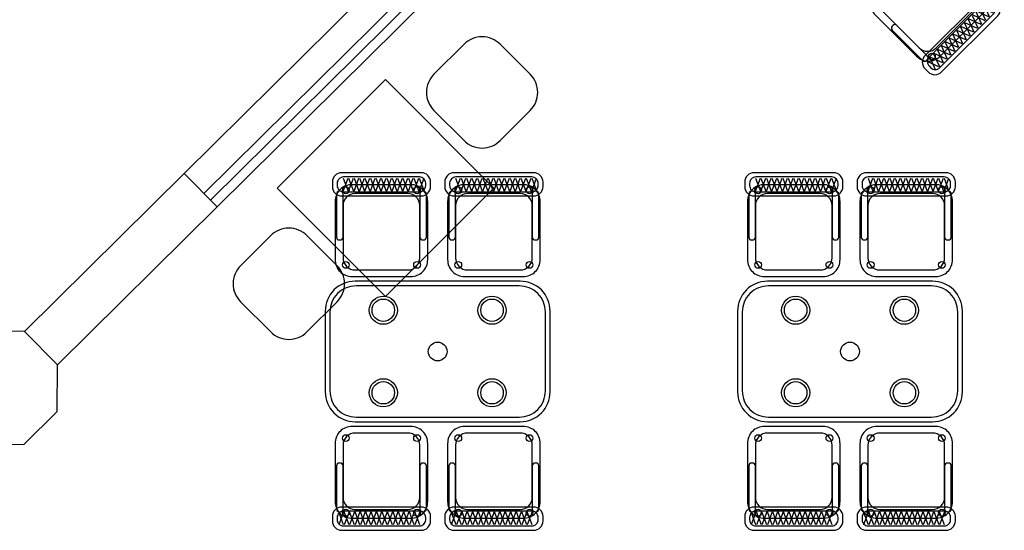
# Model space of a CAD drawing. Header units: metres. Extents: x 2232.4 to 2275.2, y 411.9 to 437.5.
# Tile 4 of 19: x 2238.6 to 2243.9, y 430.6 to 433.4. Entities that reach past the tile are written whole.
import ezdxf

# ---------------------------------------------------------------- set-up
doc = ezdxf.new("R2010")
doc.units = ezdxf.units.M
for name, color, linetype in [('CL', 40, 'Continuous'), ('DOOR', 5, 'Continuous'), ('RP_CHAIRS', 7, 'Continuous'), ('RP_TABLES', 7, 'Continuous'), ('WALL NEW', 40, 'Continuous')]:
    doc.layers.add(name, color=color, linetype=linetype)

# ---------------------------------------------------------------- blocks, each defined once
blk = doc.blocks.new('RP_BOHEMIAN_CHAIR')
at = {"color": 0}
for points in [[(-0.212, 0.155), (0.212, 0.155, 0.414214), (0.262, 0.205), (0.262, 0.229, 0.414214), (0.212, 0.279), (-0.212, 0.279, 0.414214), (-0.262, 0.229), (-0.262, 0.205, 0.414214)], [(-0.157, -0.275), (0.157, -0.275, 0.414214), (0.247, -0.185), (0.247, 0.125, 0.414214), (0.157, 0.215), (-0.157, 0.215, 0.414214), (-0.247, 0.125), (-0.247, -0.185, 0.414214)], [(-0.203, 0.177), (0.203, 0.177, 0.414214), (0.236, 0.21), (0.236, 0.223, 0.414214), (0.203, 0.256), (-0.203, 0.256, 0.414214), (-0.236, 0.223), (-0.236, 0.21, 0.414214)], [(-0.225, -0.08), (-0.22, -0.08, 0.414214), (-0.205, -0.065), (-0.205, 0.165, 0.414214), (-0.22, 0.18), (-0.225, 0.18, 0.414214), (-0.24, 0.165), (-0.24, -0.065, 0.414214)], [(-0.14, -0.24), (0.14, -0.24, 0.414214), (0.205, -0.175), (0.205, 0.103, 0.414214), (0.14, 0.168), (-0.14, 0.168, 0.414214), (-0.205, 0.103), (-0.205, -0.175, 0.414214)], [(0.22, -0.08), (0.225, -0.08, 0.414214), (0.24, -0.065), (0.24, 0.165, 0.414214), (0.225, 0.18), (0.22, 0.18, 0.414214), (0.205, 0.165), (0.205, -0.065, 0.414214)]]:
    blk.add_lwpolyline(points, format="xyb", close=True, dxfattribs=at)
for points in [[(-0.204, 0.181), (-0.178, 0.25)], [(-0.204, 0.25), (-0.178, 0.181)], [(-0.175, 0.181), (-0.149, 0.25)], [(-0.175, 0.25), (-0.149, 0.181)], [(-0.146, 0.181), (-0.12, 0.25)], [(-0.146, 0.25), (-0.12, 0.181)], [(-0.117, 0.181), (-0.091, 0.25)], [(-0.117, 0.25), (-0.091, 0.181)], [(-0.088, 0.181), (-0.062, 0.25)], [(-0.088, 0.25), (-0.062, 0.181)], [(-0.059, 0.181), (-0.033, 0.25)], [(-0.059, 0.25), (-0.033, 0.181)], [(-0.03, 0.181), (-0.004, 0.25)], [(-0.03, 0.25), (-0.004, 0.181)], [(-0.001, 0.181), (0.025, 0.25)], [(-0.001, 0.25), (0.025, 0.181)], [(0.028, 0.181), (0.054, 0.25)], [(0.028, 0.25), (0.054, 0.181)], [(0.057, 0.181), (0.083, 0.25)], [(0.057, 0.25), (0.083, 0.181)], [(0.086, 0.181), (0.112, 0.25)], [(0.086, 0.25), (0.112, 0.181)], [(0.115, 0.181), (0.141, 0.25)], [(0.115, 0.25), (0.141, 0.181)], [(0.144, 0.181), (0.17, 0.25)], [(0.144, 0.25), (0.17, 0.181)], [(0.173, 0.181), (0.199, 0.25)], [(0.173, 0.25), (0.199, 0.181)], [(0.202, 0.181), (0.228, 0.25)], [(0.202, 0.25), (0.228, 0.181)]]:
    blk.add_lwpolyline(points, dxfattribs=at)
for centre in [(-0.19, 0.185), (0.19, 0.185), (-0.19, -0.213), (0.19, -0.213)]:
    blk.add_circle(centre, 0.018, dxfattribs=at)
blk = doc.blocks.new('RP_BOHEMIAN_TABLE_4')
at = {"color": 0}
for points in [[(-0.44, -0.375), (0.44, -0.375, 0.414214), (0.6, -0.215), (0.6, 0.215, 0.414214), (0.44, 0.375), (-0.44, 0.375, 0.414214), (-0.6, 0.215), (-0.6, -0.215, 0.414214)], [(-0.435, -0.35), (0.435, -0.35, 0.414214), (0.575, -0.21), (0.575, 0.21, 0.414214), (0.435, 0.35), (-0.435, 0.35, 0.414214), (-0.575, 0.21), (-0.575, -0.21, 0.414214)]]:
    blk.add_lwpolyline(points, format="xyb", close=True, dxfattribs=at)
for centre, radius in [((-0.29, 0.22), 0.075), ((-0.29, 0.22), 0.06), ((0.29, 0.22), 0.075), ((0.29, 0.22), 0.06), ((0, 0), 0.05), ((-0.29, -0.22), 0.075), ((0.29, -0.22), 0.075), ((-0.29, -0.22), 0.06), ((0.29, -0.22), 0.06)]:
    blk.add_circle(centre, radius, dxfattribs=at)

msp = doc.modelspace()

# ---------------------------------------------------------------- linework, layer by layer
for points in [[(2241.3691, 432.8858, 0.414214), (2241.3691, 433.0787), (2241.2084, 433.2394, 0.414214), (2241.0156, 433.2394), (2240.8549, 433.0787, 0.414214), (2240.8549, 432.8858), (2241.0156, 432.7251, 0.414214), (2241.2084, 432.7251)], [(2239.8238, 432.0578, 0.414214), (2239.8238, 431.865), (2239.9845, 431.7043, 0.414214), (2240.1773, 431.7043), (2240.338, 431.865, 0.414214), (2240.338, 432.0578), (2240.1773, 432.2186, 0.414214), (2239.9845, 432.2186)]]:
    msp.add_lwpolyline(points, format="xyb", close=True)
msp.add_lwpolyline([(2240.0179, 432.4718), (2240.5965, 431.8933), (2241.175, 432.4718), (2240.5965, 433.0504)], close=True)
at = {"layer": 'CL'}
msp.add_lwpolyline([(2238.8459, 431.5296), (2238.6701, 431.7074), (2238.4201, 431.7087), (2238.2424, 431.5329), (2238.241, 431.2829), (2238.4168, 431.1052), (2238.6668, 431.1038), (2238.8446, 431.2796)], close=True, dxfattribs=at)
at = {"layer": 'DOOR'}
for p, q in [((2239.522, 432.55), (2243.3611, 436.3476)), ((2239.6275, 432.4434), (2243.4666, 436.2409)), ((2239.6626, 432.4078), (2243.5017, 436.2054)), ((2239.6978, 432.3723), (2243.5369, 436.1698))]:
    msp.add_line(p, q, dxfattribs=at)
at = {"layer": 'WALL NEW'}
for p, q in [((2239.522, 432.55), (2238.6701, 431.7074)), ((2239.522, 432.55), (2239.6978, 432.3723)), ((2239.6978, 432.3723), (2238.8459, 431.5296))]:
    msp.add_line(p, q, dxfattribs=at)

# ---------------------------------------------------------------- block references
at = {"layer": 'RP_CHAIRS', "linetype": 'Continuous', "rotation": 224.9851542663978}
msp.add_blockref('RP_BOHEMIAN_CHAIR', (2243.5157, 433.4385), dxfattribs=at)
at = {"layer": 'RP_CHAIRS'}
for p in [(2240.575, 432.275), (2241.175, 432.275), (2242.775, 432.275), (2243.375, 432.275)]:
    msp.add_blockref('RP_BOHEMIAN_CHAIR', p, dxfattribs=at)
at = {"layer": 'RP_CHAIRS', "rotation": 180}
for p in [(2240.575, 430.925), (2241.175, 430.925), (2242.775, 430.925), (2243.375, 430.925)]:
    msp.add_blockref('RP_BOHEMIAN_CHAIR', p, dxfattribs=at)
at = {"layer": 'RP_TABLES'}
for p in [(2240.875, 431.6), (2243.075, 431.6)]:
    msp.add_blockref('RP_BOHEMIAN_TABLE_4', p, dxfattribs=at)

doc.saveas('drawing.dxf')
